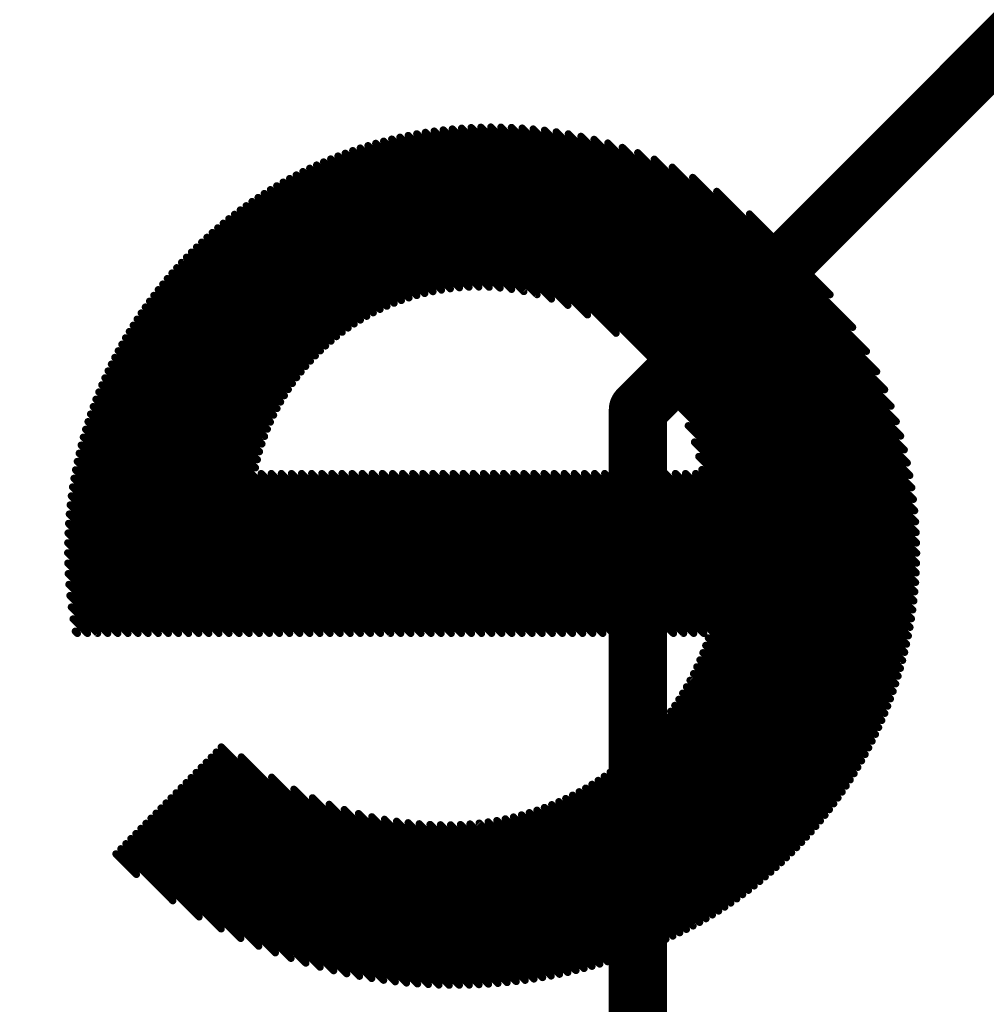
# Model space of a CAD drawing. Extents: x -13 to 79, y -40 to 78.
# Tile 49 of 96: x 40.64 to 44.02, y 14.43 to 17.87. Entities that reach past the tile are written whole.
import ezdxf

# ---------------------------------------------------------------- set-up
doc = ezdxf.new("R2010")
doc.units = 0
for name, color, linetype in [('1', 22, 'CONTINUOUS'), ('21', 253, 'CONTINUOUS'), ('22', 140, 'CONTINUOUS')]:
    doc.layers.add(name, color=color, linetype=linetype)

msp = doc.modelspace()

# ---------------------------------------------------------------- linework, layer by layer
at = {"layer": '1', "const_width": 0.2032}
for points in [[(47.752, 21.463), (42.799, 16.51)], [(42.799, 11.43), (42.799, 16.51)]]:
    msp.add_lwpolyline(points, dxfattribs=at)
at = {"layer": '1', "const_width": 0.1016}
for points in [[(42.8498, 16.51, 1), (42.7482, 16.51)], [(42.7631, 16.5459, 1), (42.8349, 16.4741)]]:
    msp.add_lwpolyline(points, format="xyb", dxfattribs=at)
at = {"layer": '21', "const_width": 3.048}
msp.add_lwpolyline([(32.385, 3.175, 0.4142), (61.595, 32.385)], format="xyb", dxfattribs=at)
at = {"layer": '22', "const_width": 0.0254}
for points in [[(43.7563, 15.7794), (42.0556, 17.4801)], [(43.7609, 15.8102), (42.0864, 17.4847)], [(43.7649, 15.8416), (42.1178, 17.4886)], [(43.7682, 15.8736), (42.1498, 17.492)], [(43.7709, 15.9062), (42.1824, 17.4947)], [(43.7729, 15.9396), (42.2157, 17.4968)], [(43.7742, 15.9737), (42.2497, 17.4981)], [(43.7747, 16.0085), (42.2845, 17.4987)], [(43.7743, 16.0442), (42.3201, 17.4984)], [(43.7731, 16.0808), (42.3566, 17.4973)], [(43.7709, 16.1184), (42.3941, 17.4951)], [(43.7676, 16.157), (42.4327, 17.4919)], [(43.7632, 16.1968), (42.4724, 17.4876)], [(43.7576, 16.2378), (42.5134, 17.482)], [(42.4462, 16.9127), (41.9096, 17.4493)], [(42.497, 16.8973), (41.9378, 17.4565)], [(42.5542, 16.8754), (41.9665, 17.4631)], [(42.6229, 16.8421), (41.9957, 17.4693)], [(42.7227, 16.7777), (42.0254, 17.475)], [(43.7505, 16.2802), (42.5558, 17.4749)], [(43.7418, 16.3242), (42.5999, 17.4662)], [(43.7313, 16.3701), (42.6458, 17.4556)], [(42.2789, 16.9386), (41.8013, 17.4163)], [(42.3169, 16.9359), (41.8277, 17.4252)], [(42.3572, 16.9311), (41.8546, 17.4337)], [(42.4, 16.9236), (41.8819, 17.4417)], [(43.7186, 16.4181), (42.6939, 17.4428)], [(43.7034, 16.4688), (42.7447, 17.4274)], [(42.1428, 16.9333), (41.6995, 17.3766)], [(42.1748, 16.9366), (41.7244, 17.3871)], [(42.208, 16.9388), (41.7496, 17.3972)], [(42.2427, 16.9395), (41.7752, 17.4069)], [(43.685, 16.5225), (42.7986, 17.4089)], [(43.6625, 16.5803), (42.8565, 17.3863)], [(42.0532, 16.9168), (41.6271, 17.3429)], [(42.0821, 16.9233), (41.6509, 17.3545)], [(42.112, 16.9288), (41.675, 17.3657)], [(43.6347, 16.6434), (42.9199, 17.3583)], [(41.998, 16.9013), (41.5806, 17.3187)], [(42.0252, 16.9095), (41.6037, 17.331)], [(43.5992, 16.7144), (42.991, 17.3225)], [(41.921, 16.8723), (41.5134, 17.2798)], [(41.9459, 16.8827), (41.5355, 17.2931)], [(41.9716, 16.8924), (41.5579, 17.3061)], [(43.5506, 16.7983), (43.0752, 17.2737)], [(41.8731, 16.8494), (41.4702, 17.2523)], [(41.8967, 16.8612), (41.4916, 17.2662)], [(41.8061, 16.8103), (41.4078, 17.2087)], [(41.8279, 16.824), (41.4283, 17.2235)], [(41.8502, 16.837), (41.4489, 17.2382)], [(41.7645, 16.7813), (41.3677, 17.178)], [(41.785, 16.7961), (41.3876, 17.1935)], [(43.4716, 16.9126), (43.1898, 17.1945)], [(41.7252, 16.7499), (41.3289, 17.1462)], [(41.7446, 16.7659), (41.3482, 17.1623)], [(41.6881, 16.7163), (41.2913, 17.1131)], [(41.7063, 16.7334), (41.3099, 17.1298)], [(41.6532, 16.6804), (41.2548, 17.0788)], [(41.6703, 16.6986), (41.2729, 17.0961)], [(41.6205, 16.6424), (41.2196, 17.0434)], [(41.6366, 16.6617), (41.237, 17.0612)], [(41.5901, 16.6021), (41.1855, 17.0067)], [(41.605, 16.6225), (41.2024, 17.0252)], [(41.562, 16.5595), (41.1526, 16.9689)], [(41.5758, 16.5811), (41.1689, 16.988)], [(41.5363, 16.5145), (41.1209, 16.9299)], [(41.5489, 16.5373), (41.1366, 16.9496)], [(41.5244, 16.4911), (41.1055, 16.91)], [(41.5025, 16.4422), (41.0756, 16.8691)], [(41.5131, 16.467), (41.0904, 16.8897)], [(41.4835, 16.3905), (41.047, 16.827)], [(41.4927, 16.4167), (41.0611, 16.8482)], [(41.4751, 16.3635), (41.0331, 16.8056)], [(41.4609, 16.307), (41.0064, 16.7616)], [(41.4676, 16.3357), (41.0196, 16.7837)], [(42.0046, 15.728), (40.9935, 16.7391)], [(41.9338, 15.728), (40.9687, 16.6932)], [(41.9692, 15.728), (40.9809, 16.7163)], [(41.8985, 15.728), (40.9569, 16.6697)], [(41.8278, 15.728), (40.9342, 16.6216)], [(41.8631, 15.728), (40.9453, 16.6458)], [(43.7512, 15.7492), (42.878, 16.6224)], [(41.7924, 15.728), (40.9234, 16.5971)], [(41.7571, 15.728), (40.9129, 16.5722)], [(41.6864, 15.728), (40.8933, 16.5212)], [(41.7217, 15.728), (40.9029, 16.5468)], [(43.7455, 15.7195), (42.9424, 16.5226)], [(41.651, 15.728), (40.884, 16.495)], [(41.6157, 15.728), (40.8752, 16.4685)], [(43.7393, 15.6903), (42.9755, 16.4542)], [(41.5449, 15.728), (40.8588, 16.4142)], [(41.5803, 15.728), (40.8667, 16.4416)], [(41.5096, 15.728), (40.8512, 16.3864)], [(43.7326, 15.6617), (42.9972, 16.3971)], [(41.4742, 15.728), (40.8442, 16.3581)], [(43.7255, 15.6335), (43.0124, 16.3465)], [(41.4389, 15.728), (40.8376, 16.3293)], [(41.4035, 15.728), (40.8315, 16.3)], [(42.0399, 15.728), (41.481, 16.2869)], [(42.0753, 15.728), (41.5164, 16.2869)], [(42.1106, 15.728), (41.5517, 16.2869)], [(42.146, 15.728), (41.5871, 16.2869)], [(42.1813, 15.728), (41.6224, 16.2869)], [(42.2167, 15.728), (41.6578, 16.2869)], [(42.252, 15.728), (41.6932, 16.2869)], [(42.2874, 15.728), (41.7285, 16.2869)], [(42.3227, 15.728), (41.7639, 16.2869)], [(42.3581, 15.728), (41.7992, 16.2869)], [(42.3935, 15.728), (41.8346, 16.2869)], [(42.4288, 15.728), (41.8699, 16.2869)], [(42.4642, 15.728), (41.9053, 16.2869)], [(42.4995, 15.728), (41.9406, 16.2869)], [(42.5349, 15.728), (41.976, 16.2869)], [(42.5702, 15.728), (42.0114, 16.2869)], [(42.6056, 15.728), (42.0467, 16.2869)], [(42.641, 15.728), (42.0821, 16.2869)], [(42.6763, 15.728), (42.1174, 16.2869)], [(42.7117, 15.728), (42.1528, 16.2869)], [(42.747, 15.728), (42.1881, 16.2869)], [(42.7824, 15.728), (42.2235, 16.2869)], [(42.8177, 15.728), (42.2588, 16.2869)], [(42.8531, 15.728), (42.2942, 16.2869)], [(42.8884, 15.728), (42.3296, 16.2869)], [(42.9238, 15.728), (42.3649, 16.2869)], [(42.9592, 15.728), (42.4003, 16.2869)], [(42.9945, 15.728), (42.4356, 16.2869)], [(43.0299, 15.728), (42.471, 16.2869)], [(43.5557, 15.2376), (42.5063, 16.2869)], [(43.569, 15.2597), (42.5417, 16.2869)], [(43.5819, 15.282), (42.577, 16.2869)], [(43.5946, 15.3048), (42.6124, 16.2869)], [(43.6068, 15.3278), (42.6478, 16.2869)], [(43.6188, 15.3512), (42.6831, 16.2869)], [(43.6304, 15.375), (42.7185, 16.2869)], [(43.6416, 15.3991), (42.7538, 16.2869)], [(43.6525, 15.4236), (42.7892, 16.2869)], [(43.663, 15.4484), (42.8245, 16.2869)], [(43.6732, 15.4736), (42.8599, 16.2869)], [(43.6829, 15.4992), (42.8952, 16.2869)], [(43.6923, 15.5252), (42.9306, 16.2869)], [(43.7012, 15.5517), (42.9659, 16.2869)], [(43.7097, 15.5785), (43.0013, 16.2869)], [(43.7178, 15.6058), (43.023, 16.3006)], [(41.3682, 15.728), (40.826, 16.2702)], [(41.2975, 15.728), (40.8165, 16.2089)], [(41.3328, 15.728), (40.821, 16.2399)], [(41.2621, 15.728), (40.8127, 16.1774)], [(41.2267, 15.728), (40.8095, 16.1453)], [(41.1914, 15.728), (40.807, 16.1124)], [(41.156, 15.728), (40.8051, 16.0789)], [(41.1207, 15.728), (40.8041, 16.0447)], [(41.0853, 15.728), (40.8038, 16.0096)], [(41.05, 15.728), (40.8043, 15.9737)], [(41.0146, 15.728), (40.8058, 15.9369)], [(40.9793, 15.728), (40.8082, 15.8991)], [(40.9439, 15.728), (40.8117, 15.8602)], [(40.9085, 15.728), (40.8166, 15.82)], [(40.8732, 15.728), (40.8228, 15.7784)], [(40.8378, 15.728), (40.8305, 15.7354)], [(43.5421, 15.2158), (43.0459, 15.712)], [(43.5139, 15.1733), (43.0268, 15.6604)], [(43.5281, 15.1944), (43.0367, 15.6859)], [(43.4993, 15.1525), (43.0164, 15.6354)], [(43.4693, 15.1118), (42.9938, 15.5873)], [(43.4845, 15.132), (43.0054, 15.6111)], [(43.4538, 15.0919), (42.9818, 15.564)], [(43.422, 15.0531), (42.956, 15.519)], [(43.4381, 15.0723), (42.9691, 15.5413)], [(43.4056, 15.0341), (42.9424, 15.4973)], [(43.372, 14.997), (42.9137, 15.4553)], [(43.389, 15.0154), (42.9283, 15.476)], [(43.3372, 14.9611), (42.8831, 15.4152)], [(43.3547, 14.9789), (42.8987, 15.435)], [(43.3193, 14.9436), (42.8671, 15.3958)], [(43.2827, 14.9095), (42.8337, 15.3585)], [(43.3012, 14.9264), (42.8507, 15.3769)], [(42.1389, 14.4977), (41.3237, 15.3129)], [(42.1743, 14.4976), (41.3413, 15.3307)], [(43.2449, 14.8766), (42.7985, 15.323)], [(43.264, 14.8929), (42.8163, 15.3405)], [(42.0659, 14.5), (41.2886, 15.2773)], [(42.1028, 14.4984), (41.3062, 15.2951)], [(42.209, 14.4983), (41.4115, 15.2958)], [(43.2059, 14.8449), (42.7614, 15.2894)], [(43.2256, 14.8606), (42.7801, 15.306)], [(41.9896, 14.5055), (41.2535, 15.2417)], [(42.0282, 14.5023), (41.271, 15.2595)], [(43.1452, 14.7995), (42.7022, 15.2426)], [(43.1657, 14.8143), (42.7224, 15.2577)], [(43.186, 14.8295), (42.7421, 15.2733)], [(41.9501, 14.5097), (41.2359, 15.2239)], [(42.243, 14.4996), (41.5177, 15.2249)], [(43.1031, 14.7709), (42.6603, 15.2137)], [(43.1243, 14.7851), (42.6815, 15.2279)], [(41.8678, 14.5213), (41.2008, 15.1883)], [(41.9095, 14.5149), (41.2184, 15.2061)], [(42.2765, 14.5015), (41.5951, 15.1829)], [(43.0376, 14.7303), (42.5938, 15.1742)], [(43.0598, 14.7435), (42.6165, 15.1868)], [(43.0816, 14.7571), (42.6387, 15.2)], [(41.7805, 14.5379), (41.1657, 15.1527)], [(41.8248, 14.5289), (41.1833, 15.1705)], [(42.3093, 14.504), (41.6605, 15.1529)], [(42.969, 14.6929), (42.5225, 15.1394)], [(42.9923, 14.705), (42.5468, 15.1504)], [(43.0151, 14.7175), (42.5706, 15.162)], [(41.687, 14.5607), (41.1306, 15.1171)], [(41.7346, 14.5484), (41.1482, 15.1349)], [(42.3416, 14.5071), (41.7187, 15.13)], [(42.3734, 14.5107), (41.7719, 15.1121)], [(42.8974, 14.6585), (42.4461, 15.1097)], [(42.9216, 14.6696), (42.4722, 15.119)], [(42.9454, 14.6811), (42.4976, 15.1289)], [(41.5853, 14.5917), (41.0955, 15.0815)], [(41.6373, 14.575), (41.1131, 15.0993)], [(42.4047, 14.5148), (41.8215, 15.0979)], [(42.4354, 14.5194), (41.8681, 15.0866)], [(42.4657, 14.5244), (41.9124, 15.0777)], [(42.4956, 14.5299), (41.9546, 15.0709)], [(42.772, 14.607), (42.3056, 15.0735)], [(42.7977, 14.6167), (42.3351, 15.0793)], [(42.8231, 14.6267), (42.3639, 15.0858)], [(42.8481, 14.637), (42.392, 15.0931)], [(42.8729, 14.6476), (42.4194, 15.1011)], [(41.4722, 14.634), (41.0603, 15.0459)], [(41.5305, 14.6111), (41.0779, 15.0637)], [(42.525, 14.5359), (41.9951, 15.0657)], [(42.5539, 14.5423), (42.0341, 15.0621)], [(42.5825, 14.549), (42.0718, 15.0598)], [(42.6107, 14.5562), (42.1083, 15.0586)], [(42.6385, 14.5638), (42.1439, 15.0584)], [(42.6659, 14.5717), (42.1784, 15.0593)], [(42.693, 14.58), (42.2116, 15.0613)], [(42.7197, 14.5887), (42.2439, 15.0644)], [(42.746, 14.5977), (42.2752, 15.0685)], [(41.3409, 14.6946), (41.0252, 15.0103)], [(41.4095, 14.6614), (41.0428, 15.0281)], [(41.1718, 14.7931), (40.9901, 14.9748)], [(41.2637, 14.7365), (41.0076, 14.9925)], [(41.0443, 14.8852), (40.9725, 14.957)]]:
    msp.add_lwpolyline(points, dxfattribs=at)
at = {"layer": '22', "const_width": 0.0127}
for points in [[(42.0601, 17.4846, 1), (42.0511, 17.4756)], [(42.0909, 17.4891, 1), (42.0819, 17.4802)], [(42.1223, 17.4931, 1), (42.1133, 17.4842)], [(42.1542, 17.4965, 1), (42.1453, 17.4875)], [(42.1869, 17.4992, 1), (42.1779, 17.4903)], [(42.2202, 17.5013, 1), (42.2112, 17.4923)], [(42.2542, 17.5026, 1), (42.2452, 17.4937)], [(42.289, 17.5032, 1), (42.28, 17.4942)], [(42.3246, 17.5029, 1), (42.3156, 17.4939)], [(42.3611, 17.5018, 1), (42.3522, 17.4928)], [(42.3986, 17.4996, 1), (42.3896, 17.4906)], [(42.4372, 17.4964, 1), (42.4282, 17.4875)], [(42.4769, 17.4921, 1), (42.4679, 17.4831)], [(42.5179, 17.4864, 1), (42.5089, 17.4775)], [(41.9141, 17.4538, 1), (41.9051, 17.4448)], [(41.9423, 17.461, 1), (41.9333, 17.452)], [(41.971, 17.4676, 1), (41.962, 17.4586)], [(42.0002, 17.4738, 1), (41.9912, 17.4648)], [(42.0299, 17.4795, 1), (42.0209, 17.4705)], [(42.5603, 17.4794, 1), (42.5513, 17.4704)], [(42.6044, 17.4706, 1), (42.5954, 17.4617)], [(42.6503, 17.4601, 1), (42.6413, 17.4511)], [(41.8057, 17.4207, 1), (41.7968, 17.4118)], [(41.8322, 17.4296, 1), (41.8232, 17.4207)], [(41.8591, 17.4381, 1), (41.8501, 17.4292)], [(41.8864, 17.4462, 1), (41.8774, 17.4372)], [(42.6984, 17.4473, 1), (42.6895, 17.4383)], [(42.7491, 17.4319, 1), (42.7402, 17.423)], [(41.704, 17.3811, 1), (41.695, 17.3721)], [(41.7288, 17.3916, 1), (41.7199, 17.3826)], [(41.7541, 17.4017, 1), (41.7451, 17.3927)], [(41.7797, 17.4114, 1), (41.7707, 17.4024)], [(42.8031, 17.4134, 1), (42.7941, 17.4044)], [(42.861, 17.3908, 1), (42.852, 17.3818)], [(41.6316, 17.3474, 1), (41.6226, 17.3384)], [(41.6554, 17.359, 1), (41.6464, 17.35)], [(41.6795, 17.3702, 1), (41.6705, 17.3612)], [(42.9243, 17.3628, 1), (42.9154, 17.3538)], [(41.5851, 17.3232, 1), (41.5761, 17.3142)], [(41.6082, 17.3355, 1), (41.5992, 17.3265)], [(42.9955, 17.327, 1), (42.9865, 17.318)], [(41.5179, 17.2843, 1), (41.5089, 17.2754)], [(41.54, 17.2976, 1), (41.531, 17.2886)], [(41.5624, 17.3106, 1), (41.5534, 17.3016)], [(43.0797, 17.2782, 1), (43.0707, 17.2692)], [(41.4747, 17.2568, 1), (41.4657, 17.2478)], [(41.4961, 17.2707, 1), (41.4872, 17.2618)], [(41.4123, 17.2132, 1), (41.4033, 17.2042)], [(41.4328, 17.228, 1), (41.4238, 17.219)], [(41.4534, 17.2427, 1), (41.4445, 17.2338)], [(41.3722, 17.1825, 1), (41.3632, 17.1736)], [(41.3921, 17.198, 1), (41.3831, 17.189)], [(43.1943, 17.199, 1), (43.1853, 17.19)], [(41.3334, 17.1506, 1), (41.3244, 17.1417)], [(41.3526, 17.1667, 1), (41.3437, 17.1578)], [(41.2957, 17.1176, 1), (41.2868, 17.1086)], [(41.3144, 17.1343, 1), (41.3054, 17.1253)], [(41.2593, 17.0833, 1), (41.2503, 17.0743)], [(41.2774, 17.1006, 1), (41.2684, 17.0916)], [(41.224, 17.0479, 1), (41.2151, 17.0389)], [(41.2415, 17.0657, 1), (41.2325, 17.0568)], [(41.19, 17.0112, 1), (41.181, 17.0023)], [(41.2068, 17.0297, 1), (41.1979, 17.0207)], [(41.1571, 16.9734, 1), (41.1481, 16.9644)], [(41.1734, 16.9925, 1), (41.1644, 16.9835)], [(41.1254, 16.9344, 1), (41.1164, 16.9254)], [(41.1411, 16.954, 1), (41.1321, 16.9451)], [(42.1383, 16.9288, 1), (42.1473, 16.9378)], [(42.1703, 16.9322, 1), (42.1793, 16.9411)], [(42.2036, 16.9343, 1), (42.2125, 16.9433)], [(42.2382, 16.935, 1), (42.2471, 16.944)], [(42.2744, 16.9342, 1), (42.2834, 16.9431)], [(42.3124, 16.9315, 1), (42.3214, 16.9404)], [(42.3527, 16.9266, 1), (42.3616, 16.9356)], [(41.11, 16.9144, 1), (41.101, 16.9055)], [(41.9935, 16.8968, 1), (42.0025, 16.9058)], [(42.0207, 16.905, 1), (42.0297, 16.914)], [(42.0487, 16.9123, 1), (42.0577, 16.9213)], [(42.0776, 16.9188, 1), (42.0866, 16.9278)], [(42.1075, 16.9243, 1), (42.1164, 16.9333)], [(42.3955, 16.9191, 1), (42.4045, 16.928)], [(42.4418, 16.9082, 1), (42.4507, 16.9172)], [(42.4925, 16.8929, 1), (42.5014, 16.9018)], [(43.4671, 16.9081, 1), (43.4761, 16.9171)], [(41.0801, 16.8736, 1), (41.0711, 16.8646)], [(41.0949, 16.8942, 1), (41.0859, 16.8852)], [(41.9165, 16.8678, 1), (41.9254, 16.8768)], [(41.9414, 16.8782, 1), (41.9504, 16.8872)], [(41.9671, 16.8879, 1), (41.9761, 16.8969)], [(42.5498, 16.8709, 1), (42.5587, 16.8799)], [(41.0514, 16.8315, 1), (41.0425, 16.8226)], [(41.0656, 16.8527, 1), (41.0566, 16.8438)], [(41.8457, 16.8325, 1), (41.8547, 16.8415)], [(41.8686, 16.8449, 1), (41.8776, 16.8539)], [(41.8922, 16.8567, 1), (41.9012, 16.8657)], [(42.6184, 16.8376, 1), (42.6274, 16.8466)], [(41.0376, 16.81, 1), (41.0286, 16.8011)], [(41.7805, 16.7916, 1), (41.7895, 16.8006)], [(41.8017, 16.8058, 1), (41.8106, 16.8148)], [(41.8234, 16.8195, 1), (41.8323, 16.8285)], [(43.5461, 16.7938, 1), (43.555, 16.8028)], [(41.0108, 16.7661, 1), (41.0019, 16.7571)], [(41.0241, 16.7882, 1), (41.0151, 16.7792)], [(41.7401, 16.7614, 1), (41.749, 16.7703)], [(41.76, 16.7768, 1), (41.769, 16.7857)], [(42.7182, 16.7732, 1), (42.7272, 16.7822)], [(40.998, 16.7436, 1), (40.989, 16.7346)], [(41.7018, 16.7289, 1), (41.7108, 16.7378)], [(41.7207, 16.7454, 1), (41.7296, 16.7544)], [(40.9732, 16.6976, 1), (40.9642, 16.6887)], [(40.9854, 16.7208, 1), (40.9764, 16.7118)], [(41.6659, 16.6942, 1), (41.6748, 16.7031)], [(41.6836, 16.7118, 1), (41.6926, 16.7208)], [(43.5947, 16.7099, 1), (43.6036, 16.7189)], [(40.9613, 16.6742, 1), (40.9524, 16.6652)], [(41.6321, 16.6572, 1), (41.6411, 16.6662)], [(41.6487, 16.676, 1), (41.6577, 16.6849)], [(40.9387, 16.6261, 1), (40.9297, 16.6172)], [(40.9498, 16.6503, 1), (40.9408, 16.6414)], [(41.6006, 16.618, 1), (41.6095, 16.627)], [(41.616, 16.6379, 1), (41.625, 16.6469)], [(42.8825, 16.6268, 1), (42.8735, 16.6179)], [(43.6302, 16.639, 1), (43.6392, 16.6479)], [(40.9279, 16.6016, 1), (40.9189, 16.5926)], [(41.5856, 16.5976, 1), (41.5946, 16.6066)], [(40.9174, 16.5766, 1), (40.9085, 16.5677)], [(41.5575, 16.555, 1), (41.5665, 16.564)], [(41.5713, 16.5766, 1), (41.5803, 16.5856)], [(43.658, 16.5758, 1), (43.667, 16.5848)], [(40.8977, 16.5256, 1), (40.8888, 16.5167)], [(40.9074, 16.5513, 1), (40.8984, 16.5424)], [(41.5444, 16.5328, 1), (41.5533, 16.5418)], [(42.9469, 16.5271, 1), (42.9379, 16.5181)], [(43.6805, 16.518, 1), (43.6894, 16.527)], [(40.8885, 16.4995, 1), (40.8795, 16.4906)], [(41.5199, 16.4866, 1), (41.5289, 16.4955)], [(41.5318, 16.51, 1), (41.5408, 16.519)], [(40.8796, 16.473, 1), (40.8707, 16.464)], [(41.5086, 16.4625, 1), (41.5176, 16.4714)], [(42.98, 16.4587, 1), (42.971, 16.4497)], [(43.6989, 16.4643, 1), (43.7078, 16.4732)], [(40.8632, 16.4187, 1), (40.8543, 16.4097)], [(40.8712, 16.4461, 1), (40.8622, 16.4371)], [(41.4882, 16.4122, 1), (41.4971, 16.4212)], [(41.498, 16.4377, 1), (41.507, 16.4467)], [(43.7141, 16.4137, 1), (43.7231, 16.4226)], [(40.8557, 16.3909, 1), (40.8467, 16.3819)], [(41.479, 16.386, 1), (41.488, 16.395)], [(43.0017, 16.4016, 1), (42.9927, 16.3926)], [(40.8486, 16.3626, 1), (40.8397, 16.3536)], [(41.4707, 16.359, 1), (41.4796, 16.368)], [(43.0169, 16.351, 1), (43.0079, 16.342)], [(43.7268, 16.3656, 1), (43.7358, 16.3746)], [(40.8421, 16.3338, 1), (40.8331, 16.3248)], [(41.4631, 16.3312, 1), (41.4721, 16.3402)], [(43.7373, 16.3197, 1), (43.7463, 16.3287)], [(40.836, 16.3045, 1), (40.827, 16.2955)], [(41.4565, 16.3025, 1), (41.4654, 16.3115)], [(41.4855, 16.2914, 1), (41.4765, 16.2824)], [(41.5209, 16.2914, 1), (41.5119, 16.2824)], [(41.5562, 16.2914, 1), (41.5472, 16.2824)], [(41.5916, 16.2914, 1), (41.5826, 16.2824)], [(41.6269, 16.2914, 1), (41.618, 16.2824)], [(41.6623, 16.2914, 1), (41.6533, 16.2824)], [(41.6976, 16.2914, 1), (41.6887, 16.2824)], [(41.733, 16.2914, 1), (41.724, 16.2824)], [(41.7684, 16.2914, 1), (41.7594, 16.2824)], [(41.8037, 16.2914, 1), (41.7947, 16.2824)], [(41.8391, 16.2914, 1), (41.8301, 16.2824)], [(41.8744, 16.2914, 1), (41.8654, 16.2824)], [(41.9098, 16.2914, 1), (41.9008, 16.2824)], [(41.9451, 16.2914, 1), (41.9362, 16.2824)], [(41.9805, 16.2914, 1), (41.9715, 16.2824)], [(42.0158, 16.2914, 1), (42.0069, 16.2824)], [(42.0512, 16.2914, 1), (42.0422, 16.2824)], [(42.0865, 16.2914, 1), (42.0776, 16.2824)], [(42.1219, 16.2914, 1), (42.1129, 16.2824)], [(42.1573, 16.2914, 1), (42.1483, 16.2824)], [(42.1926, 16.2914, 1), (42.1836, 16.2824)], [(42.228, 16.2914, 1), (42.219, 16.2824)], [(42.2633, 16.2914, 1), (42.2544, 16.2824)], [(42.2987, 16.2914, 1), (42.2897, 16.2824)], [(42.334, 16.2914, 1), (42.3251, 16.2824)], [(42.3694, 16.2914, 1), (42.3604, 16.2824)], [(42.4047, 16.2914, 1), (42.3958, 16.2824)], [(42.4401, 16.2914, 1), (42.4311, 16.2824)], [(42.4755, 16.2914, 1), (42.4665, 16.2824)], [(42.5108, 16.2914, 1), (42.5018, 16.2824)], [(42.5462, 16.2914, 1), (42.5372, 16.2824)], [(42.5815, 16.2914, 1), (42.5726, 16.2824)], [(42.6169, 16.2914, 1), (42.6079, 16.2824)], [(42.6522, 16.2914, 1), (42.6433, 16.2824)], [(42.6876, 16.2914, 1), (42.6786, 16.2824)], [(42.7229, 16.2914, 1), (42.714, 16.2824)], [(42.7583, 16.2914, 1), (42.7493, 16.2824)], [(42.7937, 16.2914, 1), (42.7847, 16.2824)], [(42.829, 16.2914, 1), (42.82, 16.2824)], [(42.8644, 16.2914, 1), (42.8554, 16.2824)], [(42.8997, 16.2914, 1), (42.8908, 16.2824)], [(42.9351, 16.2914, 1), (42.9261, 16.2824)], [(42.9704, 16.2914, 1), (42.9615, 16.2824)], [(43.0058, 16.2914, 1), (42.9968, 16.2824)], [(43.0275, 16.3051, 1), (43.0185, 16.2961)], [(43.746, 16.2757, 1), (43.755, 16.2847)], [(40.8305, 16.2747, 1), (40.8215, 16.2657)], [(40.821, 16.2134, 1), (40.8121, 16.2045)], [(40.8255, 16.2444, 1), (40.8165, 16.2354)], [(43.7531, 16.2333, 1), (43.7621, 16.2422)], [(40.8172, 16.1819, 1), (40.8082, 16.1729)], [(43.7587, 16.1923, 1), (43.7677, 16.2012)], [(40.814, 16.1497, 1), (40.805, 16.1408)], [(43.7631, 16.1525, 1), (43.7721, 16.1615)], [(40.8115, 16.1169, 1), (40.8025, 16.108)], [(43.7664, 16.1139, 1), (43.7754, 16.1229)], [(40.8096, 16.0834, 1), (40.8007, 16.0744)], [(43.7686, 16.0764, 1), (43.7776, 16.0853)], [(40.8085, 16.0491, 1), (40.7996, 16.0402)], [(43.7698, 16.0398, 1), (43.7788, 16.0487)], [(40.8082, 16.0141, 1), (40.7993, 16.0051)], [(43.7702, 16.0041, 1), (43.7791, 16.013)], [(40.8088, 15.9782, 1), (40.7998, 15.9692)], [(43.7697, 15.9692, 1), (43.7787, 15.9782)], [(40.8103, 15.9414, 1), (40.8013, 15.9324)], [(43.7684, 15.9351, 1), (43.7774, 15.9441)], [(40.8127, 15.9036, 1), (40.8037, 15.8946)], [(43.7664, 15.9017, 1), (43.7754, 15.9107)], [(43.7637, 15.8691, 1), (43.7727, 15.8781)], [(40.8162, 15.8647, 1), (40.8072, 15.8557)], [(43.7604, 15.8371, 1), (43.7693, 15.8461)], [(40.8211, 15.8244, 1), (40.8121, 15.8155)], [(43.7564, 15.8057, 1), (43.7654, 15.8147)], [(40.8273, 15.7829, 1), (40.8183, 15.7739)], [(43.7518, 15.7749, 1), (43.7608, 15.7839)], [(40.835, 15.7399, 1), (40.826, 15.7309)], [(40.8333, 15.7235, 1), (40.8423, 15.7325)], [(40.8687, 15.7235, 1), (40.8777, 15.7325)], [(40.9041, 15.7235, 1), (40.913, 15.7325)], [(40.9394, 15.7235, 1), (40.9484, 15.7325)], [(40.9748, 15.7235, 1), (40.9837, 15.7325)], [(41.0101, 15.7235, 1), (41.0191, 15.7325)], [(41.0455, 15.7235, 1), (41.0544, 15.7325)], [(41.0808, 15.7235, 1), (41.0898, 15.7325)], [(41.1162, 15.7235, 1), (41.1252, 15.7325)], [(41.1515, 15.7235, 1), (41.1605, 15.7325)], [(41.1869, 15.7235, 1), (41.1959, 15.7325)], [(41.2223, 15.7235, 1), (41.2312, 15.7325)], [(41.2576, 15.7235, 1), (41.2666, 15.7325)], [(41.293, 15.7235, 1), (41.3019, 15.7325)], [(41.3283, 15.7235, 1), (41.3373, 15.7325)], [(41.3637, 15.7235, 1), (41.3726, 15.7325)], [(41.399, 15.7235, 1), (41.408, 15.7325)], [(41.4344, 15.7235, 1), (41.4434, 15.7325)], [(41.4697, 15.7235, 1), (41.4787, 15.7325)], [(41.5051, 15.7235, 1), (41.5141, 15.7325)], [(41.5405, 15.7235, 1), (41.5494, 15.7325)], [(41.5758, 15.7235, 1), (41.5848, 15.7325)], [(41.6112, 15.7235, 1), (41.6201, 15.7325)], [(41.6465, 15.7235, 1), (41.6555, 15.7325)], [(41.6819, 15.7235, 1), (41.6908, 15.7325)], [(41.7172, 15.7235, 1), (41.7262, 15.7325)], [(41.7526, 15.7235, 1), (41.7616, 15.7325)], [(41.7879, 15.7235, 1), (41.7969, 15.7325)], [(41.8233, 15.7235, 1), (41.8323, 15.7325)], [(41.8587, 15.7235, 1), (41.8676, 15.7325)], [(41.894, 15.7235, 1), (41.903, 15.7325)], [(41.9294, 15.7235, 1), (41.9383, 15.7325)], [(41.9647, 15.7235, 1), (41.9737, 15.7325)], [(42.0001, 15.7235, 1), (42.009, 15.7325)], [(42.0354, 15.7235, 1), (42.0444, 15.7325)], [(42.0708, 15.7235, 1), (42.0798, 15.7325)], [(42.1061, 15.7235, 1), (42.1151, 15.7325)], [(42.1415, 15.7235, 1), (42.1505, 15.7325)], [(42.1768, 15.7235, 1), (42.1858, 15.7325)], [(42.2122, 15.7235, 1), (42.2212, 15.7325)], [(42.2476, 15.7235, 1), (42.2565, 15.7325)], [(42.2829, 15.7235, 1), (42.2919, 15.7325)], [(42.3183, 15.7235, 1), (42.3272, 15.7325)], [(42.3536, 15.7235, 1), (42.3626, 15.7325)], [(42.389, 15.7235, 1), (42.398, 15.7325)], [(42.4243, 15.7235, 1), (42.4333, 15.7325)], [(42.4597, 15.7235, 1), (42.4687, 15.7325)], [(42.495, 15.7235, 1), (42.504, 15.7325)], [(42.5304, 15.7235, 1), (42.5394, 15.7325)], [(42.5658, 15.7235, 1), (42.5747, 15.7325)], [(42.6011, 15.7235, 1), (42.6101, 15.7325)], [(42.6365, 15.7235, 1), (42.6454, 15.7325)], [(42.6718, 15.7235, 1), (42.6808, 15.7325)], [(42.7072, 15.7235, 1), (42.7161, 15.7325)], [(42.7425, 15.7235, 1), (42.7515, 15.7325)], [(42.7779, 15.7235, 1), (42.7869, 15.7325)], [(42.8132, 15.7235, 1), (42.8222, 15.7325)], [(42.8486, 15.7235, 1), (42.8576, 15.7325)], [(42.884, 15.7235, 1), (42.8929, 15.7325)], [(42.9193, 15.7235, 1), (42.9283, 15.7325)], [(42.9547, 15.7235, 1), (42.9636, 15.7325)], [(42.99, 15.7235, 1), (42.999, 15.7325)], [(43.0254, 15.7235, 1), (43.0343, 15.7325)], [(43.7467, 15.7447, 1), (43.7557, 15.7537)], [(43.0504, 15.7165, 1), (43.0414, 15.7075)], [(43.741, 15.715, 1), (43.75, 15.724)], [(43.0313, 15.6648, 1), (43.0223, 15.6559)], [(43.0412, 15.6904, 1), (43.0322, 15.6814)], [(43.7281, 15.6572, 1), (43.7371, 15.6662)], [(43.7348, 15.6858, 1), (43.7438, 15.6948)], [(43.0209, 15.6399, 1), (43.0119, 15.631)], [(43.721, 15.629, 1), (43.7299, 15.638)], [(42.9983, 15.5918, 1), (42.9894, 15.5828)], [(43.0099, 15.6156, 1), (43.0009, 15.6066)], [(43.7133, 15.6013, 1), (43.7223, 15.6102)], [(42.9862, 15.5685, 1), (42.9773, 15.5595)], [(43.7052, 15.574, 1), (43.7142, 15.583)], [(42.9605, 15.5235, 1), (42.9515, 15.5145)], [(42.9736, 15.5457, 1), (42.9647, 15.5368)], [(43.6878, 15.5208, 1), (43.6968, 15.5297)], [(43.6967, 15.5472, 1), (43.7057, 15.5561)], [(42.9469, 15.5018, 1), (42.9379, 15.4928)], [(43.6784, 15.4947, 1), (43.6874, 15.5037)], [(42.9182, 15.4597, 1), (42.9092, 15.4508)], [(42.9328, 15.4805, 1), (42.9238, 15.4715)], [(43.6687, 15.4691, 1), (43.6777, 15.4781)], [(42.8876, 15.4196, 1), (42.8786, 15.4107)], [(42.9031, 15.4395, 1), (42.8942, 15.4305)], [(43.648, 15.4191, 1), (43.657, 15.428)], [(43.6586, 15.4439, 1), (43.6675, 15.4529)], [(42.8716, 15.4003, 1), (42.8626, 15.3913)], [(43.6372, 15.3946, 1), (43.6461, 15.4036)], [(42.8382, 15.363, 1), (42.8292, 15.354)], [(42.8551, 15.3814, 1), (42.8462, 15.3724)], [(43.6143, 15.3467, 1), (43.6233, 15.3557)], [(43.6259, 15.3705, 1), (43.6349, 15.3795)], [(41.3282, 15.3173, 1), (41.3192, 15.3084)], [(41.3457, 15.3352, 1), (41.3368, 15.3262)], [(42.8029, 15.3275, 1), (42.794, 15.3185)], [(42.8208, 15.345, 1), (42.8118, 15.336)], [(43.6024, 15.3233, 1), (43.6113, 15.3323)], [(41.2931, 15.2817, 1), (41.2841, 15.2728)], [(41.3106, 15.2995, 1), (41.3017, 15.2906)], [(41.416, 15.3003, 1), (41.407, 15.2913)], [(42.7658, 15.2939, 1), (42.7569, 15.2849)], [(42.7846, 15.3105, 1), (42.7757, 15.3015)], [(43.5774, 15.2776, 1), (43.5864, 15.2865)], [(43.5901, 15.3003, 1), (43.599, 15.3093)], [(41.258, 15.2461, 1), (41.249, 15.2372)], [(41.2755, 15.2639, 1), (41.2666, 15.255)], [(42.7067, 15.247, 1), (42.6977, 15.2381)], [(42.7269, 15.2622, 1), (42.7179, 15.2532)], [(42.7466, 15.2778, 1), (42.7376, 15.2688)], [(43.5645, 15.2552, 1), (43.5734, 15.2641)], [(41.2404, 15.2283, 1), (41.2315, 15.2194)], [(41.5222, 15.2294, 1), (41.5133, 15.2204)], [(42.6648, 15.2182, 1), (42.6558, 15.2092)], [(42.686, 15.2324, 1), (42.677, 15.2234)], [(43.5376, 15.2113, 1), (43.5465, 15.2203)], [(43.5512, 15.2331, 1), (43.5602, 15.2421)], [(41.2053, 15.1927, 1), (41.1963, 15.1838)], [(41.2229, 15.2105, 1), (41.2139, 15.2016)], [(41.5996, 15.1873, 1), (41.5907, 15.1784)], [(42.5983, 15.1786, 1), (42.5893, 15.1697)], [(42.621, 15.1913, 1), (42.612, 15.1823)], [(42.6431, 15.2045, 1), (42.6342, 15.1955)], [(43.5236, 15.1899, 1), (43.5326, 15.1989)], [(41.1702, 15.1571, 1), (41.1612, 15.1482)], [(41.1878, 15.1749, 1), (41.1788, 15.166)], [(41.665, 15.1573, 1), (41.656, 15.1484)], [(42.527, 15.1438, 1), (42.518, 15.1349)], [(42.5513, 15.1549, 1), (42.5423, 15.1459)], [(42.5751, 15.1665, 1), (42.5661, 15.1575)], [(43.4949, 15.148, 1), (43.5038, 15.157)], [(43.5094, 15.1688, 1), (43.5184, 15.1778)], [(41.1351, 15.1215, 1), (41.1261, 15.1126)], [(41.1526, 15.1393, 1), (41.1437, 15.1304)], [(41.7232, 15.1345, 1), (41.7142, 15.1256)], [(41.7764, 15.1166, 1), (41.7674, 15.1076)], [(42.4506, 15.1142, 1), (42.4416, 15.1052)], [(42.4767, 15.1235, 1), (42.4677, 15.1145)], [(42.5021, 15.1334, 1), (42.4932, 15.1244)], [(43.4648, 15.1073, 1), (43.4738, 15.1163)], [(43.48, 15.1275, 1), (43.489, 15.1365)], [(41.1, 15.086, 1), (41.091, 15.077)], [(41.1175, 15.1037, 1), (41.1086, 15.0948)], [(41.826, 15.1024, 1), (41.817, 15.0934)], [(41.8726, 15.0911, 1), (41.8637, 15.0821)], [(41.9169, 15.0822, 1), (41.9079, 15.0733)], [(41.9591, 15.0754, 1), (41.9501, 15.0664)], [(42.3101, 15.0779, 1), (42.3011, 15.069)], [(42.3396, 15.0837, 1), (42.3307, 15.0748)], [(42.3684, 15.0903, 1), (42.3595, 15.0813)], [(42.3965, 15.0976, 1), (42.3875, 15.0886)], [(42.4239, 15.1055, 1), (42.4149, 15.0966)], [(43.4336, 15.0679, 1), (43.4425, 15.0768)], [(43.4494, 15.0874, 1), (43.4583, 15.0964)], [(41.0648, 15.0504, 1), (41.0559, 15.0414)], [(41.0824, 15.0682, 1), (41.0734, 15.0592)], [(41.9996, 15.0702, 1), (41.9906, 15.0613)], [(42.0386, 15.0666, 1), (42.0296, 15.0576)], [(42.0763, 15.0642, 1), (42.0673, 15.0553)], [(42.1128, 15.0631, 1), (42.1038, 15.0541)], [(42.1483, 15.0629, 1), (42.1394, 15.0539)], [(42.1828, 15.0637, 1), (42.1739, 15.0548)], [(42.2161, 15.0658, 1), (42.2071, 15.0569)], [(42.2484, 15.0689, 1), (42.2394, 15.06)], [(42.2797, 15.073, 1), (42.2707, 15.064)], [(43.4175, 15.0486, 1), (43.4265, 15.0575)], [(41.0297, 15.0148, 1), (41.0207, 15.0058)], [(41.0473, 15.0326, 1), (41.0383, 15.0236)], [(43.3845, 15.0109, 1), (43.3934, 15.0199)], [(43.4011, 15.0296, 1), (43.4101, 15.0386)], [(40.9946, 14.9792, 1), (40.9856, 14.9703)], [(41.0121, 14.997, 1), (41.0032, 14.9881)], [(43.3502, 14.9744, 1), (43.3592, 14.9834)], [(43.3675, 14.9925, 1), (43.3765, 15.0015)], [(40.977, 14.9614, 1), (40.968, 14.9525)], [(43.3148, 14.9391, 1), (43.3238, 14.9481)], [(43.3327, 14.9566, 1), (43.3417, 14.9656)], [(43.2782, 14.905, 1), (43.2872, 14.914)], [(43.2967, 14.9219, 1), (43.3056, 14.9309)], [(41.0398, 14.8807, 1), (41.0488, 14.8897)], [(43.2404, 14.8721, 1), (43.2494, 14.8811)], [(43.2595, 14.8884, 1), (43.2685, 14.8974)], [(43.2015, 14.8404, 1), (43.2104, 14.8493)], [(43.2211, 14.8561, 1), (43.2301, 14.865)], [(43.1407, 14.7951, 1), (43.1497, 14.804)], [(43.1612, 14.8099, 1), (43.1702, 14.8188)], [(43.1815, 14.825, 1), (43.1905, 14.8339)], [(41.1673, 14.7886, 1), (41.1762, 14.7976)], [(43.0986, 14.7664, 1), (43.1076, 14.7754)], [(43.1198, 14.7806, 1), (43.1288, 14.7896)], [(41.2592, 14.732, 1), (41.2681, 14.741)], [(43.0331, 14.7258, 1), (43.0421, 14.7348)], [(43.0553, 14.739, 1), (43.0643, 14.748)], [(43.0771, 14.7526, 1), (43.0861, 14.7615)], [(41.3364, 14.6901, 1), (41.3454, 14.6991)], [(42.9645, 14.6884, 1), (42.9735, 14.6973)], [(42.9878, 14.7005, 1), (42.9968, 14.7094)], [(43.0106, 14.713, 1), (43.0196, 14.7219)], [(41.405, 14.6569, 1), (41.414, 14.6658)], [(42.8929, 14.654, 1), (42.9018, 14.6629)], [(42.9171, 14.6651, 1), (42.9261, 14.6741)], [(42.941, 14.6766, 1), (42.9499, 14.6856)], [(41.4677, 14.6295, 1), (41.4767, 14.6385)], [(42.8186, 14.6222, 1), (42.8275, 14.6312)], [(42.8436, 14.6325, 1), (42.8526, 14.6415)], [(42.8684, 14.6431, 1), (42.8774, 14.6521)], [(41.526, 14.6066, 1), (41.535, 14.6156)], [(41.5808, 14.5872, 1), (41.5898, 14.5961)], [(42.7415, 14.5932, 1), (42.7505, 14.6022)], [(42.7675, 14.6025, 1), (42.7765, 14.6115)], [(42.7932, 14.6122, 1), (42.8022, 14.6212)], [(41.6328, 14.5705, 1), (41.6418, 14.5795)], [(41.6825, 14.5562, 1), (41.6915, 14.5652)], [(42.6062, 14.5517, 1), (42.6152, 14.5607)], [(42.634, 14.5593, 1), (42.643, 14.5683)], [(42.6614, 14.5672, 1), (42.6704, 14.5762)], [(42.6885, 14.5755, 1), (42.6974, 14.5845)], [(42.7152, 14.5842, 1), (42.7241, 14.5932)], [(41.7301, 14.5439, 1), (41.7391, 14.5529)], [(41.776, 14.5334, 1), (41.785, 14.5424)], [(41.8203, 14.5244, 1), (41.8293, 14.5334)], [(41.8633, 14.5168, 1), (41.8723, 14.5258)], [(42.4612, 14.5199, 1), (42.4702, 14.5289)], [(42.4911, 14.5254, 1), (42.5, 14.5344)], [(42.5205, 14.5314, 1), (42.5294, 14.5404)], [(42.5495, 14.5378, 1), (42.5584, 14.5467)], [(42.578, 14.5446, 1), (42.587, 14.5535)], [(41.905, 14.5105, 1), (41.914, 14.5194)], [(41.9456, 14.5052, 1), (41.9546, 14.5142)], [(41.9851, 14.501, 1), (41.9941, 14.51)], [(42.0237, 14.4978, 1), (42.0327, 14.5068)], [(42.0614, 14.4955, 1), (42.0704, 14.5044)], [(42.0983, 14.4939, 1), (42.1073, 14.5029)], [(42.1344, 14.4932, 1), (42.1434, 14.5022)], [(42.1698, 14.4932, 1), (42.1788, 14.5021)], [(42.2045, 14.4938, 1), (42.2135, 14.5028)], [(42.2386, 14.4951, 1), (42.2475, 14.5041)], [(42.272, 14.497, 1), (42.281, 14.506)], [(42.3048, 14.4995, 1), (42.3138, 14.5085)], [(42.3371, 14.5026, 1), (42.3461, 14.5116)], [(42.3689, 14.5062, 1), (42.3779, 14.5152)], [(42.4002, 14.5103, 1), (42.4091, 14.5193)], [(42.4309, 14.5149, 1), (42.4399, 14.5238)]]:
    msp.add_lwpolyline(points, format="xyb", dxfattribs=at)

doc.saveas('drawing.dxf')
